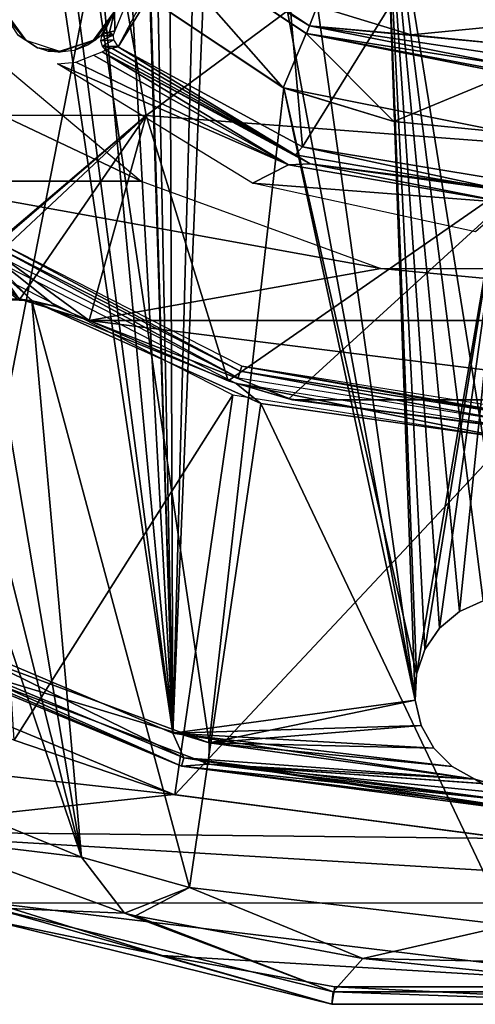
# Model space of a CAD drawing. Header units: millimetres. Extents: x -25 to 25, y -24.8 to 24.8.
# Tile 8 of 32: x -8.3 to -0.6, y -24.8 to -8.1. Entities that reach past the tile are written whole.
import ezdxf

# ---------------------------------------------------------------- set-up
doc = ezdxf.new("R2010")
doc.units = ezdxf.units.MM
doc.header["$LTSCALE"] = 41.718519
for name, color, linetype in [('1', 7, 'CONTINUOUS'), ('10', 7, 'CONTINUOUS'), ('11', 7, 'CONTINUOUS'), ('12', 7, 'CONTINUOUS'), ('16', 7, 'CONTINUOUS'), ('17', 7, 'CONTINUOUS'), ('2', 7, 'CONTINUOUS'), ('20', 7, 'CONTINUOUS'), ('21', 7, 'CONTINUOUS'), ('216', 7, 'CONTINUOUS'), ('219', 7, 'CONTINUOUS'), ('22', 7, 'CONTINUOUS'), ('229', 7, 'CONTINUOUS'), ('230', 7, 'CONTINUOUS'), ('233', 7, 'CONTINUOUS'), ('234', 7, 'CONTINUOUS'), ('235', 7, 'CONTINUOUS'), ('236', 7, 'CONTINUOUS'), ('24', 7, 'CONTINUOUS'), ('268', 7, 'CONTINUOUS'), ('269', 7, 'CONTINUOUS'), ('273', 7, 'CONTINUOUS'), ('274', 7, 'CONTINUOUS'), ('275', 7, 'CONTINUOUS'), ('276', 7, 'CONTINUOUS'), ('4', 7, 'CONTINUOUS'), ('42', 7, 'CONTINUOUS'), ('46', 7, 'CONTINUOUS'), ('54', 7, 'CONTINUOUS'), ('55', 7, 'CONTINUOUS'), ('57', 7, 'CONTINUOUS'), ('59', 7, 'CONTINUOUS'), ('63', 7, 'CONTINUOUS'), ('8', 7, 'CONTINUOUS'), ('82', 7, 'CONTINUOUS'), ('83', 7, 'CONTINUOUS'), ('9', 7, 'CONTINUOUS')]:
    doc.layers.add(name, color=color, linetype=linetype)

msp = doc.modelspace()

# ---------------------------------------------------------------- linework, layer by layer
at = {"layer": '1', "linetype": 'Continuous'}
for points in [[(-4.696, -14.456, 2.5), (-8.409, -20.329, 2.5), (-8.93, -12.3, 2.5), (-4.696, -14.456, 2.5)], [(-5.679, -21.254, 2.5), (-8.409, -20.329, 2.5), (-4.696, -14.456, 2.5), (-5.679, -21.254, 2.5)], [(-0.001, -15.2, 2.5), (-5.679, -21.254, 2.5), (-4.696, -14.456, 2.5), (-0.001, -15.2, 2.5)], [(0.013, -22, 2.5), (-5.679, -21.254, 2.5), (-0.001, -15.2, 2.5), (0.013, -22, 2.5)]]:
    msp.add_3dface(points, dxfattribs=at)
at = {"layer": '10', "linetype": 'Continuous'}
for points in [[(-8.748, -23.099), (-5.895, -23.986), (-8.865, -23.375, 0.3), (-8.748, -23.099)], [(-5.895, -23.986), (-3.013, -24.818, 0.3), (-8.865, -23.375, 0.3), (-5.895, -23.986)], [(-5.895, -23.986), (-2.959, -24.522), (-3.013, -24.818, 0.3), (-5.895, -23.986)], [(-2.959, -24.522), (3.013, -24.818, 0.3), (-3.013, -24.818, 0.3), (-2.959, -24.522)], [(-2.959, -24.522), (2.993, -24.518), (3.013, -24.818, 0.3), (-2.959, -24.522)]]:
    msp.add_3dface(points, dxfattribs=at)
at = {"layer": '11', "linetype": 'Continuous'}
for points in [[(-10.044, -21.979, 3.133), (-8.789, -23.175, 1.98), (-6.532, -23.266, 3.134), (-10.044, -21.979, 3.133)], [(-8.789, -23.175, 1.98), (-2.988, -24.605, 1.98), (-6.532, -23.266, 3.134), (-8.789, -23.175, 1.98)], [(-6.532, -23.266, 3.134), (-2.988, -24.605, 1.98), (-6.348, -23.316, 3.134), (-6.532, -23.266, 3.134)], [(-6.348, -23.316, 3.134), (-2.988, -24.605, 1.98), (-2.486, -24.037, 3.133), (-6.348, -23.316, 3.134)], [(-2.988, -24.605, 1.98), (2.988, -24.605, 1.98), (-2.486, -24.037, 3.133), (-2.988, -24.605, 1.98)], [(-2.486, -24.037, 3.133), (2.988, -24.605, 1.98), (1.445, -24.122, 3.134), (-2.486, -24.037, 3.133)]]:
    msp.add_3dface(points, dxfattribs=at)
at = {"layer": '12', "linetype": 'Continuous'}
for points in [[(-13.442, -4.916, 11.438), (-12.664, -9.697, 10.504), (-7.016, -4.932, 13.771), (-13.442, -4.916, 11.438)], [(-7.016, -4.932, 13.771), (-12.664, -9.697, 10.504), (-6.168, -9.705, 12.752), (-7.016, -4.932, 13.771)], [(-7.016, -4.932, 13.771), (-6.168, -9.705, 12.752), (-0.16, -5.251, 14.545), (-7.016, -4.932, 13.771)], [(-0.16, -5.251, 14.545), (-6.168, -9.705, 12.752), (0.947, -10.244, 13.215), (-0.16, -5.251, 14.545)], [(-6.168, -9.705, 12.752), (-12.664, -9.697, 10.504), (-10.919, -13.747, 9.449), (-6.168, -9.705, 12.752)], [(-10.315, -13.274, 9.957), (-6.168, -9.705, 12.752), (-10.919, -13.747, 9.449), (-10.315, -13.274, 9.957)], [(-9.651, -12.968, 10.371), (-6.168, -9.705, 12.752), (-10.315, -13.274, 9.957), (-9.651, -12.968, 10.371)], [(-8.313, -12.828, 10.899), (-6.168, -9.705, 12.752), (-9.651, -12.968, 10.371), (-8.313, -12.828, 10.899)], [(-7.134, -13.195, 11.062), (-6.168, -9.705, 12.752), (-8.313, -12.828, 10.899), (-7.134, -13.195, 11.062)], [(-4.775, -14.22, 11.062), (-6.168, -9.705, 12.752), (-7.134, -13.195, 11.062), (-4.775, -14.22, 11.062)], [(-6.168, -9.705, 12.752), (-4.775, -14.22, 11.062), (0.947, -10.244, 13.215), (-6.168, -9.705, 12.752)], [(0.947, -10.244, 13.215), (-4.775, -14.22, 11.062), (-3.743, -14.525, 11.062), (0.947, -10.244, 13.215)], [(-0.088, -15, 11.062), (0.947, -10.244, 13.215), (-3.743, -14.525, 11.062), (-0.088, -15, 11.062)], [(-10.044, -21.979, 3.133), (-7.264, -22.318, 4), (-10.559, -20.961, 4), (-10.044, -21.979, 3.133)], [(-10.044, -21.979, 3.133), (-6.532, -23.266, 3.134), (-7.264, -22.318, 4), (-10.044, -21.979, 3.133)], [(-7.264, -22.318, 4), (-6.532, -23.266, 3.134), (-5.428, -22.834, 4), (-7.264, -22.318, 4)], [(-6.532, -23.266, 3.134), (-6.348, -23.316, 3.134), (-5.428, -22.834, 4), (-6.532, -23.266, 3.134)], [(-6.348, -23.316, 3.134), (-2.486, -24.037, 3.133), (-5.428, -22.834, 4), (-6.348, -23.316, 3.134)], [(-5.428, -22.834, 4), (-2.486, -24.037, 3.133), (-0.001, -23.47, 4), (-5.428, -22.834, 4)], [(-2.486, -24.037, 3.133), (1.445, -24.122, 3.134), (-0.001, -23.47, 4), (-2.486, -24.037, 3.133)]]:
    msp.add_3dface(points, dxfattribs=at)
at = {"layer": '16', "linetype": 'Continuous'}
for points in [[(-10.383, -10.826, 9.5), (-12.884, -7.681, 9.5), (-6.253, -10.823, 9.5), (-10.383, -10.826, 9.5)], [(-6.253, -10.823, 9.5), (-12.884, -7.681, 9.5), (-9.571, -8.04, 9.5), (-6.253, -10.823, 9.5)], [(-2.179, -12.309, 9.5), (-10.383, -10.826, 9.5), (-6.253, -10.823, 9.5), (-2.179, -12.309, 9.5)], [(-7.134, -13.195, 9.5), (-10.383, -10.826, 9.5), (-2.179, -12.309, 9.5), (-7.134, -13.195, 9.5)], [(7.134, -13.195, 9.5), (-7.134, -13.195, 9.5), (-2.179, -12.309, 9.5), (7.134, -13.195, 9.5)], [(2.163, -12.311, 9.5), (7.134, -13.195, 9.5), (-2.179, -12.309, 9.5), (2.163, -12.311, 9.5)], [(-7.134, -13.195, 9.5), (7.134, -13.195, 9.5), (3.679, -14.542, 9.5), (-7.134, -13.195, 9.5)], [(-3.679, -14.542, 9.5), (-7.134, -13.195, 9.5), (3.679, -14.542, 9.5), (-3.679, -14.542, 9.5)], [(0, -15, 9.5), (-3.679, -14.542, 9.5), (3.679, -14.542, 9.5), (0, -15, 9.5)]]:
    msp.add_3dface(points, dxfattribs=at)
at = {"layer": '17', "linetype": 'Continuous'}
for points in [[(-7.134, -13.195, 11.062), (-7.134, -13.195, 9.5), (-3.679, -14.542, 9.5), (-7.134, -13.195, 11.062)], [(-4.775, -14.22, 11.062), (-7.134, -13.195, 11.062), (-3.679, -14.542, 9.5), (-4.775, -14.22, 11.062)], [(-3.743, -14.525, 11.062), (-4.775, -14.22, 11.062), (-3.679, -14.542, 9.5), (-3.743, -14.525, 11.062)], [(-0.088, -15, 11.062), (-3.743, -14.525, 11.062), (-3.679, -14.542, 9.5), (-0.088, -15, 11.062)], [(-0.088, -15, 11.062), (-3.679, -14.542, 9.5), (0, -15, 9.5), (-0.088, -15, 11.062)]]:
    msp.add_3dface(points, dxfattribs=at)
at = {"layer": '2', "linetype": 'Continuous'}
for points in [[(-10.998, -19.054), (-8.409, -20.329, 2.5), (-5.696, -21.25), (-10.998, -19.054)], [(-8.409, -20.329, 2.5), (-5.679, -21.254, 2.5), (-5.696, -21.25), (-8.409, -20.329, 2.5)], [(-5.696, -21.25), (-5.679, -21.254, 2.5), (-0.013, -22), (-5.696, -21.25)], [(-5.679, -21.254, 2.5), (0.013, -22, 2.5), (-0.013, -22), (-5.679, -21.254, 2.5)]]:
    msp.add_3dface(points, dxfattribs=at)
at = {"layer": '20', "linetype": 'Continuous'}
for points in [[(-9.622, -12.959, 4), (-7.264, -22.318, 4), (-8.871, -12.817, 4), (-9.622, -12.959, 4)], [(-7.264, -22.318, 4), (-8.108, -12.857, 4), (-8.871, -12.817, 4), (-7.264, -22.318, 4)], [(-7.264, -22.318, 4), (-5.428, -22.834, 4), (-8.108, -12.857, 4), (-7.264, -22.318, 4)], [(-8.108, -12.857, 4), (-5.428, -22.834, 4), (-4.218, -14.603, 4), (-8.108, -12.857, 4)], [(-10.318, -13.275, 4), (-7.264, -22.318, 4), (-9.622, -12.959, 4), (-10.318, -13.275, 4)], [(-10.559, -20.961, 4), (-7.264, -22.318, 4), (-10.318, -13.275, 4), (-10.559, -20.961, 4)], [(-5.428, -22.834, 4), (-0.001, -23.47, 4), (-4.218, -14.603, 4), (-5.428, -22.834, 4)], [(-4.218, -14.603, 4), (-0.001, -23.47, 4), (0, -15.2, 4), (-4.218, -14.603, 4)]]:
    msp.add_3dface(points, dxfattribs=at)
at = {"layer": '21', "linetype": 'Continuous'}
for points in [[(-8.322, -12.827, 4.09), (-8.108, -12.857, 4), (-8.817, -12.135, 3.8), (-8.322, -12.827, 4.09)], [(-8.817, -12.135, 3.8), (-8.108, -12.857, 4), (-4.635, -14.266, 3.8), (-8.817, -12.135, 3.8)], [(-8.108, -12.857, 4), (-4.218, -14.603, 4), (-4.635, -14.266, 3.8), (-8.108, -12.857, 4)], [(-4.635, -14.266, 3.8), (0, -15.2, 4), (0, -15, 3.8), (-4.635, -14.266, 3.8)], [(-4.218, -14.603, 4), (0, -15.2, 4), (-4.635, -14.266, 3.8), (-4.218, -14.603, 4)]]:
    msp.add_3dface(points, dxfattribs=at)
at = {"layer": '216', "linetype": 'Continuous'}
for points in [[(-7.071, -7.071), (-9.37, -18.794), (-9.238, -3.829), (-7.071, -7.071)], [(-5.094, -20.373), (-9.37, -18.794), (-7.071, -7.071), (-5.094, -20.373)], [(-3.829, -9.238), (-5.094, -20.373), (-7.071, -7.071), (-3.829, -9.238)], [(-1.593, -19.647), (-5.094, -20.373), (-3.829, -9.238), (-1.593, -19.647)], [(0, -10), (-1.573, -19.205), (-3.829, -9.238), (0, -10)], [(-1.573, -19.205), (-1.593, -19.647), (-3.829, -9.238), (-1.573, -19.205)], [(-1.432, -18.786), (-1.573, -19.205), (0, -10), (-1.432, -18.786)], [(-1.182, -18.422), (-1.432, -18.786), (0, -10), (-1.182, -18.422)], [(-0.843, -18.14), (-1.182, -18.422), (0, -10), (-0.843, -18.14)], [(-0.439, -17.961), (-0.843, -18.14), (0, -10), (-0.439, -17.961)], [(-1.492, -20.078), (-5.094, -20.373), (-1.593, -19.647), (-1.492, -20.078)], [(-1.277, -20.463), (-5.094, -20.373), (-1.492, -20.078), (-1.277, -20.463)], [(-0.965, -20.777), (-5.094, -20.373), (-1.277, -20.463), (-0.965, -20.777)], [(-0.578, -20.992), (-5.094, -20.373), (-0.965, -20.777), (-0.578, -20.992)]]:
    msp.add_3dface(points, dxfattribs=at)
at = {"layer": '219', "linetype": 'Continuous'}
for points in [[(-5.715, -20.207, 2.3), (-5.862, 20.165, 2.3), (-6.281, 7.764, 2.3), (-5.715, -20.207, 2.3)], [(-5.862, 20.165, 2.3), (-5.715, -20.207, 2.3), (-5.155, 0.583, 2.3), (-5.862, 20.165, 2.3)], [(-5.715, -20.207, 2.3), (-6.281, 7.764, 2.3), (-6.33, 0.377, 2.3), (-5.715, -20.207, 2.3)], [(-5.155, 0.583, 2.3), (-5.715, -20.207, 2.3), (-4.944, -1.573, 2.3), (-5.155, 0.583, 2.3)], [(-6.332, -0.383, 2.3), (-5.715, -20.207, 2.3), (-6.33, 0.377, 2.3), (-6.332, -0.383, 2.3)], [(-10.5, -18.186, 2.3), (-5.715, -20.207, 2.3), (-8.67, -0.377, 2.3), (-10.5, -18.186, 2.3)], [(-8.67, -0.377, 2.3), (-5.715, -20.207, 2.3), (-8.227, -0.992, 2.3), (-8.67, -0.377, 2.3)], [(-6.777, -0.994, 2.3), (-5.715, -20.207, 2.3), (-6.332, -0.383, 2.3), (-6.777, -0.994, 2.3)], [(-8.227, -0.992, 2.3), (-5.715, -20.207, 2.3), (-7.5, -1.23, 2.3), (-8.227, -0.992, 2.3)], [(-7.5, -1.23, 2.3), (-5.715, -20.207, 2.3), (-6.777, -0.994, 2.3), (-7.5, -1.23, 2.3)], [(-5.715, -20.207, 2.3), (-1.593, -19.649, 2.3), (-4.944, -1.573, 2.3), (-5.715, -20.207, 2.3)], [(-4.944, -1.573, 2.3), (-1.593, -19.649, 2.3), (-3.872, -3.453, 2.3), (-4.944, -1.573, 2.3)], [(-3.872, -3.453, 2.3), (-1.593, -19.649, 2.3), (-2.127, -4.732, 2.3), (-3.872, -3.453, 2.3)], [(-0.439, -17.961, 2.3), (0, -17.9, 2.3), (-2.127, -4.732, 2.3), (-0.439, -17.961, 2.3)], [(0, -17.9, 2.3), (0, -5.188, 2.3), (-2.127, -4.732, 2.3), (0, -17.9, 2.3)], [(-0.843, -18.14, 2.3), (-0.439, -17.961, 2.3), (-2.127, -4.732, 2.3), (-0.843, -18.14, 2.3)], [(-1.183, -18.423, 2.3), (-0.843, -18.14, 2.3), (-2.127, -4.732, 2.3), (-1.183, -18.423, 2.3)], [(-1.432, -18.787, 2.3), (-1.183, -18.423, 2.3), (-2.127, -4.732, 2.3), (-1.432, -18.787, 2.3)], [(-1.573, -19.207, 2.3), (-1.432, -18.787, 2.3), (-2.127, -4.732, 2.3), (-1.573, -19.207, 2.3)], [(-1.593, -19.649, 2.3), (-1.573, -19.207, 2.3), (-2.127, -4.732, 2.3), (-1.593, -19.649, 2.3)], [(-1.492, -20.078, 2.3), (-1.593, -19.649, 2.3), (-5.715, -20.207, 2.3), (-1.492, -20.078, 2.3)], [(-1.277, -20.464, 2.3), (-1.492, -20.078, 2.3), (-5.715, -20.207, 2.3), (-1.277, -20.464, 2.3)], [(-0.965, -20.776, 2.3), (-1.277, -20.464, 2.3), (-5.715, -20.207, 2.3), (-0.965, -20.776, 2.3)], [(-0.578, -20.992, 2.3), (-0.965, -20.776, 2.3), (-5.715, -20.207, 2.3), (-0.578, -20.992, 2.3)]]:
    msp.add_3dface(points, dxfattribs=at)
at = {"layer": '22', "linetype": 'Continuous'}
for points in [[(-8.313, -12.828, 10.899), (-9.651, -12.968, 10.371), (-8.365, -12.823, 9.353), (-8.313, -12.828, 10.899)], [(-8.871, -12.817, 4), (-8.108, -12.857, 4), (-8.322, -12.827, 4.09), (-8.871, -12.817, 4)], [(-8.305, -12.829, 9.383), (-8.313, -12.828, 10.899), (-8.365, -12.823, 9.353), (-8.305, -12.829, 9.383)], [(-7.134, -13.195, 11.062), (-8.313, -12.828, 10.899), (-7.134, -13.195, 9.5), (-7.134, -13.195, 11.062)], [(-7.134, -13.195, 9.5), (-8.313, -12.828, 10.899), (-7.697, -12.957, 9.494), (-7.134, -13.195, 9.5)], [(-7.697, -12.957, 9.494), (-8.313, -12.828, 10.899), (-8.099, -12.859, 9.448), (-7.697, -12.957, 9.494)], [(-8.099, -12.859, 9.448), (-8.313, -12.828, 10.899), (-8.305, -12.829, 9.383), (-8.099, -12.859, 9.448)]]:
    msp.add_3dface(points, dxfattribs=at)
at = {"layer": '229', "linetype": 'Continuous'}
for points in [[(-5.527, -20.626, 2.154), (-10.5, -18.186, 2.3), (-10.677, -18.493, 2.154), (-5.527, -20.626, 2.154)], [(-5.715, -20.207, 2.3), (-10.5, -18.186, 2.3), (-5.527, -20.626, 2.154), (-5.715, -20.207, 2.3)], [(-0.578, -20.992, 2.3), (-5.715, -20.207, 2.3), (-5.527, -20.626, 2.154), (-0.578, -20.992, 2.3)], [(0, -21.354, 2.154), (-0.578, -20.992, 2.3), (-5.527, -20.626, 2.154), (0, -21.354, 2.154)], [(-0.578, -20.992, 2.3), (0, -21.354, 2.154), (-0.294, -21.073, 2.294), (-0.578, -20.992, 2.3)]]:
    msp.add_3dface(points, dxfattribs=at)
at = {"layer": '230', "linetype": 'Continuous'}
for points in [[(-0.439, -17.961), (-0.439, -17.961, 2.3), (-0.843, -18.14, 2.3), (-0.439, -17.961)], [(-0.843, -18.14), (-0.439, -17.961), (-0.843, -18.14, 2.3), (-0.843, -18.14)], [(-1.182, -18.422), (-0.843, -18.14, 2.3), (-1.183, -18.423, 2.3), (-1.182, -18.422)], [(-1.182, -18.422), (-0.843, -18.14), (-0.843, -18.14, 2.3), (-1.182, -18.422)], [(-1.432, -18.786), (-1.182, -18.422), (-1.183, -18.423, 2.3), (-1.432, -18.786)], [(-1.432, -18.786), (-1.183, -18.423, 2.3), (-1.432, -18.787, 2.3), (-1.432, -18.786)], [(-1.573, -19.205), (-1.432, -18.786), (-1.432, -18.787, 2.3), (-1.573, -19.205)], [(-1.573, -19.205), (-1.432, -18.787, 2.3), (-1.573, -19.207, 2.3), (-1.573, -19.205)], [(-1.593, -19.647), (-1.573, -19.205), (-1.573, -19.207, 2.3), (-1.593, -19.647)], [(-1.593, -19.647), (-1.573, -19.207, 2.3), (-1.593, -19.649, 2.3), (-1.593, -19.647)], [(-1.492, -20.078), (-1.593, -19.647), (-1.593, -19.649, 2.3), (-1.492, -20.078)], [(-1.492, -20.078), (-1.593, -19.649, 2.3), (-1.492, -20.078, 2.3), (-1.492, -20.078)], [(-1.277, -20.463), (-1.492, -20.078), (-1.492, -20.078, 2.3), (-1.277, -20.463)], [(-1.277, -20.463), (-1.492, -20.078, 2.3), (-1.277, -20.464, 2.3), (-1.277, -20.463)], [(-0.965, -20.777), (-1.277, -20.463), (-0.965, -20.776, 2.3), (-0.965, -20.777)], [(-1.277, -20.463), (-1.277, -20.464, 2.3), (-0.965, -20.776, 2.3), (-1.277, -20.463)], [(-0.965, -20.777), (-0.965, -20.776, 2.3), (-0.578, -20.992, 2.3), (-0.965, -20.777)], [(-0.578, -20.992), (-0.965, -20.777), (-0.578, -20.992, 2.3), (-0.578, -20.992)], [(-0.578, -20.992), (-0.294, -21.073, 2.294), (-0.294, -21.073, 0.006), (-0.578, -20.992)], [(-0.578, -20.992), (-0.578, -20.992, 2.3), (-0.294, -21.073, 2.294), (-0.578, -20.992)]]:
    msp.add_3dface(points, dxfattribs=at)
at = {"layer": '233', "linetype": 'Continuous'}
for points in [[(-9.37, -18.794), (-5.094, -20.373), (-9.911, -18.914, 0.146), (-9.37, -18.794)], [(-9.911, -18.914, 0.146), (-5.094, -20.373), (-5.103, -20.735, 0.146), (-9.911, -18.914, 0.146)], [(-5.094, -20.373), (-0.578, -20.992), (-5.103, -20.735, 0.146), (-5.094, -20.373)], [(-0.578, -20.992), (-0.294, -21.073, 0.006), (-5.103, -20.735, 0.146), (-0.578, -20.992)], [(-0.294, -21.073, 0.006), (0, -21.1, 0.01), (-5.103, -20.735, 0.146), (-0.294, -21.073, 0.006)], [(-5.103, -20.735, 0.146), (0, -21.1, 0.01), (0, -21.237, 0.06), (-5.103, -20.735, 0.146)], [(0, -21.354, 0.146), (-5.103, -20.735, 0.146), (0, -21.237, 0.06), (0, -21.354, 0.146)]]:
    msp.add_3dface(points, dxfattribs=at)
at = {"layer": '234', "linetype": 'Continuous'}
for points in [[(-10.75, -18.62, 0.5), (-9.911, -18.914, 0.146), (-5.565, -20.767, 0.5), (-10.75, -18.62, 0.5)], [(-9.911, -18.914, 0.146), (-5.103, -20.735, 0.146), (-5.565, -20.767, 0.5), (-9.911, -18.914, 0.146)], [(-5.103, -20.735, 0.146), (0, -21.354, 0.146), (-5.565, -20.767, 0.5), (-5.103, -20.735, 0.146)], [(-5.565, -20.767, 0.5), (0, -21.354, 0.146), (0, -21.462, 0.309), (-5.565, -20.767, 0.5)], [(0, -21.5, 0.5), (-5.565, -20.767, 0.5), (0, -21.462, 0.309), (0, -21.5, 0.5)]]:
    msp.add_3dface(points, dxfattribs=at)
at = {"layer": '235', "linetype": 'Continuous'}
for points in [[(-10.75, -18.62, 0.5), (-5.565, -20.767, 0.5), (-10.75, -18.62, 1.8), (-10.75, -18.62, 0.5)], [(-10.75, -18.62, 1.8), (-5.565, -20.767, 0.5), (-5.565, -20.767, 1.8), (-10.75, -18.62, 1.8)], [(-5.565, -20.767, 0.5), (0, -21.5, 0.5), (-5.565, -20.767, 1.8), (-5.565, -20.767, 0.5)], [(0, -21.5, 0.5), (0, -21.5, 1.8), (-5.565, -20.767, 1.8), (0, -21.5, 0.5)]]:
    msp.add_3dface(points, dxfattribs=at)
at = {"layer": '236', "linetype": 'Continuous'}
for points in [[(-10.677, -18.493, 2.154), (-10.75, -18.62, 1.8), (-5.565, -20.767, 1.8), (-10.677, -18.493, 2.154)], [(-5.527, -20.626, 2.154), (-10.677, -18.493, 2.154), (-5.565, -20.767, 1.8), (-5.527, -20.626, 2.154)], [(0, -21.5, 1.8), (-5.527, -20.626, 2.154), (-5.565, -20.767, 1.8), (0, -21.5, 1.8)], [(-5.527, -20.626, 2.154), (0, -21.5, 1.8), (0, -21.462, 1.991), (-5.527, -20.626, 2.154)], [(0, -21.354, 2.154), (-5.527, -20.626, 2.154), (0, -21.462, 1.991), (0, -21.354, 2.154)]]:
    msp.add_3dface(points, dxfattribs=at)
at = {"layer": '24', "linetype": 'Continuous'}
for points in [[(-8.305, -12.829, 9.383), (-11.404, -10.349, 9.1), (-11.688, -9.846, 9.383), (-8.305, -12.829, 9.383)], [(-10.383, -10.826, 9.5), (-8.305, -12.829, 9.383), (-11.688, -9.846, 9.383), (-10.383, -10.826, 9.5)], [(-8.305, -12.829, 9.383), (-8.365, -12.823, 9.353), (-11.404, -10.349, 9.1), (-8.305, -12.829, 9.383)], [(-10.383, -10.826, 9.5), (-7.134, -13.195, 9.5), (-7.697, -12.957, 9.494), (-10.383, -10.826, 9.5)], [(-10.383, -10.826, 9.5), (-8.099, -12.859, 9.448), (-8.305, -12.829, 9.383), (-10.383, -10.826, 9.5)], [(-10.383, -10.826, 9.5), (-7.697, -12.957, 9.494), (-8.099, -12.859, 9.448), (-10.383, -10.826, 9.5)]]:
    msp.add_3dface(points, dxfattribs=at)
at = {"layer": '268', "linetype": 'Continuous'}
for points in [[(-1.663, -8.336, -12.7), (-3.262, -7.849, -12.7), (3.255, -7.852, -12.7), (-1.663, -8.336, -12.7)], [(0, -8.5, -12.7), (-1.663, -8.336, -12.7), (3.255, -7.852, -12.7), (0, -8.5, -12.7)]]:
    msp.add_3dface(points, dxfattribs=at)
at = {"layer": '269', "linetype": 'Continuous'}
for points in [[(-6.26, -6.26, -12.554), (-3.262, -7.849, -12.7), (-3.388, -8.18, -12.554), (-6.26, -6.26, -12.554)], [(-3.262, -7.849, -12.7), (-1.663, -8.336, -12.7), (-3.388, -8.18, -12.554), (-3.262, -7.849, -12.7)], [(0, -8.854, -12.554), (-3.388, -8.18, -12.554), (0, -8.691, -12.662), (0, -8.854, -12.554)], [(-1.663, -8.336, -12.7), (0, -8.5, -12.7), (-3.388, -8.18, -12.554), (-1.663, -8.336, -12.7)], [(-3.388, -8.18, -12.554), (0, -8.5, -12.7), (0, -8.691, -12.662), (-3.388, -8.18, -12.554)]]:
    msp.add_3dface(points, dxfattribs=at)
at = {"layer": '273', "linetype": 'Continuous'}
for points in [[(-3.447, -8.314, -2), (-6.365, -6.363, -2), (-6.364, -6.364, -12.2), (-3.447, -8.314, -2)], [(-3.444, -8.315, -12.2), (-3.447, -8.314, -2), (-6.364, -6.364, -12.2), (-3.444, -8.315, -12.2)], [(0, -9, -12.2), (-3.447, -8.314, -2), (-3.444, -8.315, -12.2), (0, -9, -12.2)], [(0, -9, -12.2), (0, -9, -2), (-3.447, -8.314, -2), (0, -9, -12.2)]]:
    msp.add_3dface(points, dxfattribs=at)
at = {"layer": '274', "linetype": 'Continuous'}
for points in [[(-6.26, -6.26, -12.554), (-3.388, -8.18, -12.554), (-6.364, -6.364, -12.2), (-6.26, -6.26, -12.554)], [(-3.388, -8.18, -12.554), (-3.444, -8.315, -12.2), (-6.364, -6.364, -12.2), (-3.388, -8.18, -12.554)], [(-3.388, -8.18, -12.554), (0, -8.854, -12.554), (-3.444, -8.315, -12.2), (-3.388, -8.18, -12.554)], [(0, -8.854, -12.554), (0, -8.962, -12.391), (-3.444, -8.315, -12.2), (0, -8.854, -12.554)], [(0, -8.962, -12.391), (0, -9, -12.2), (-3.444, -8.315, -12.2), (0, -8.962, -12.391)]]:
    msp.add_3dface(points, dxfattribs=at)
at = {"layer": '275', "linetype": 'Continuous'}
for points in [[(-7.076, -7.066, -2), (-6.365, -6.363, -2), (-3.837, -9.235, -2), (-7.076, -7.066, -2)], [(-6.365, -6.363, -2), (-3.447, -8.314, -2), (-3.837, -9.235, -2), (-6.365, -6.363, -2)], [(-3.837, -9.235, -2), (-3.447, -8.314, -2), (-1.956, -9.807, -2), (-3.837, -9.235, -2)], [(-3.447, -8.314, -2), (0, -9, -2), (-1.956, -9.807, -2), (-3.447, -8.314, -2)], [(-1.956, -9.807, -2), (0, -9, -2), (0, -10, -2), (-1.956, -9.807, -2)]]:
    msp.add_3dface(points, dxfattribs=at)
at = {"layer": '276', "linetype": 'Continuous'}
for points in [[(-7.071, -7.071), (-7.076, -7.066, -2), (-3.837, -9.235, -2), (-7.071, -7.071)], [(-3.829, -9.238), (-7.071, -7.071), (-3.837, -9.235, -2), (-3.829, -9.238)], [(-3.829, -9.238), (-3.837, -9.235, -2), (-1.956, -9.807, -2), (-3.829, -9.238)], [(0, -10), (-3.829, -9.238), (0, -10, -2), (0, -10)], [(-3.829, -9.238), (-1.956, -9.807, -2), (0, -10, -2), (-3.829, -9.238)]]:
    msp.add_3dface(points, dxfattribs=at)
at = {"layer": '4', "linetype": 'Continuous'}
for points in [[(-10.998, -19.054), (-5.696, -21.25), (-14.035, -20.325), (-10.998, -19.054)], [(-14.035, -20.325), (-5.696, -21.25), (-11.475, -21.873), (-14.035, -20.325)], [(-5.696, -21.25), (-0.013, -22), (-11.475, -21.873), (-5.696, -21.25)], [(-8.748, -23.099), (-11.475, -21.873), (8.765, -23.092), (-8.748, -23.099)], [(-11.475, -21.873), (-0.013, -22), (8.765, -23.092), (-11.475, -21.873)], [(2.993, -24.518), (-8.748, -23.099), (8.765, -23.092), (2.993, -24.518)], [(-5.895, -23.986), (-8.748, -23.099), (2.993, -24.518), (-5.895, -23.986)], [(-2.959, -24.522), (-5.895, -23.986), (2.993, -24.518), (-2.959, -24.522)]]:
    msp.add_3dface(points, dxfattribs=at)
at = {"layer": '42', "linetype": 'Continuous'}
for points in [[(-6.723, -8.419, 7.434), (-6.934, -8.435, 2.495), (-6.726, -8.34, 7.374), (-6.723, -8.419, 7.434)], [(-6.726, -8.34, 7.374), (-6.934, -8.435, 2.495), (-6.919, -8.359, 2.493), (-6.726, -8.34, 7.374)], [(-6.884, -8.303, 2.491), (-6.726, -8.34, 7.374), (-6.919, -8.359, 2.493), (-6.884, -8.303, 2.491)], [(-6.791, -8.288, 4.872), (-6.726, -8.34, 7.374), (-6.884, -8.303, 2.491), (-6.791, -8.288, 4.872)], [(-6.699, -8.268, 7.3), (-6.726, -8.34, 7.374), (-6.791, -8.288, 4.872), (-6.699, -8.268, 7.3)], [(-6.911, -8.528, 2.495), (-6.934, -8.435, 2.495), (-6.723, -8.419, 7.434), (-6.911, -8.528, 2.495)], [(-6.649, -8.535, 7.477), (-6.911, -8.528, 2.495), (-6.723, -8.419, 7.434), (-6.649, -8.535, 7.477)], [(-6.752, -8.565, 4.981), (-6.911, -8.528, 2.495), (-6.649, -8.535, 7.477), (-6.752, -8.565, 4.981)], [(-6.859, -8.591, 2.493), (-6.911, -8.528, 2.495), (-6.752, -8.565, 4.981), (-6.859, -8.591, 2.493)]]:
    msp.add_3dface(points, dxfattribs=at)
at = {"layer": '46', "linetype": 'Continuous'}
for points in [[(-7.062, -8.684, 2.3), (-6.913, -8.626, 2.356), (-3.747, -10.547, 2.3), (-7.062, -8.684, 2.3)], [(-6.859, -8.591, 2.493), (-3.634, -10.375, 2.493), (-6.913, -8.626, 2.356), (-6.859, -8.591, 2.493)], [(-6.913, -8.626, 2.356), (-3.634, -10.375, 2.493), (-3.377, -10.526, 2.356), (-6.913, -8.626, 2.356)], [(-6.913, -8.626, 2.356), (-3.377, -10.526, 2.356), (-3.747, -10.547, 2.3), (-6.913, -8.626, 2.356)], [(-3.634, -10.375, 2.493), (0, -10.993, 2.493), (-3.377, -10.526, 2.356), (-3.634, -10.375, 2.493)], [(-3.747, -10.547, 2.3), (-3.377, -10.526, 2.356), (0, -11.193, 2.3), (-3.747, -10.547, 2.3)], [(-3.377, -10.526, 2.356), (0, -10.993, 2.493), (0.606, -11.038, 2.356), (-3.377, -10.526, 2.356)], [(-3.377, -10.526, 2.356), (0.606, -11.038, 2.356), (0, -11.193, 2.3), (-3.377, -10.526, 2.356)]]:
    msp.add_3dface(points, dxfattribs=at)
at = {"layer": '54', "linetype": 'Continuous'}
for points in [[(-6.699, -8.268, 7.3), (-6.706, -7.939, 1.487), (-6.52, -7.825, 7.358), (-6.699, -8.268, 7.3)], [(-7.061, -8.429, 1.487), (-6.706, -7.939, 1.487), (-7.033, -8.429, 2.147), (-7.061, -8.429, 1.487)], [(-7.033, -8.429, 2.147), (-6.706, -7.939, 1.487), (-6.933, -8.346, 2.278), (-7.033, -8.429, 2.147)], [(-6.706, -7.939, 1.487), (-6.884, -8.303, 2.491), (-6.933, -8.346, 2.278), (-6.706, -7.939, 1.487)], [(-6.791, -8.288, 4.872), (-6.884, -8.303, 2.491), (-6.706, -7.939, 1.487), (-6.791, -8.288, 4.872)], [(-6.699, -8.268, 7.3), (-6.791, -8.288, 4.872), (-6.706, -7.939, 1.487), (-6.699, -8.268, 7.3)], [(-7.637, -8.632, 2.105), (-7.061, -8.429, 1.487), (-7.39, -8.6, 2.105), (-7.637, -8.632, 2.105)], [(-7.637, -8.632, 2.105), (-7.637, -8.615, 1.487), (-7.061, -8.429, 1.487), (-7.637, -8.632, 2.105)], [(-7.39, -8.6, 2.105), (-7.061, -8.429, 1.487), (-7.158, -8.509, 2.105), (-7.39, -8.6, 2.105)], [(-7.158, -8.509, 2.105), (-7.061, -8.429, 1.487), (-7.033, -8.429, 2.147), (-7.158, -8.509, 2.105)]]:
    msp.add_3dface(points, dxfattribs=at)
at = {"layer": '55', "linetype": 'Continuous'}
for points in [[(-8.568, -7.939, 1.487), (-8.212, -8.429, 1.487), (-8.559, -8.015, 2.166), (-8.568, -7.939, 1.487)], [(-8.559, -8.015, 2.166), (-8.212, -8.429, 1.487), (-8.342, -8.342, 2.211), (-8.559, -8.015, 2.166)], [(-8.342, -8.342, 2.211), (-8.212, -8.429, 1.487), (-8.015, -8.559, 2.166), (-8.342, -8.342, 2.211)], [(-8.212, -8.429, 1.487), (-7.637, -8.615, 1.487), (-8.015, -8.559, 2.166), (-8.212, -8.429, 1.487)], [(-8.015, -8.559, 2.166), (-7.637, -8.615, 1.487), (-7.84, -8.611, 2.123), (-8.015, -8.559, 2.166)], [(-7.84, -8.611, 2.123), (-7.637, -8.615, 1.487), (-7.669, -8.631, 2.105), (-7.84, -8.611, 2.123)], [(-7.669, -8.631, 2.105), (-7.637, -8.615, 1.487), (-7.653, -8.632, 2.105), (-7.669, -8.631, 2.105)], [(-7.653, -8.632, 2.105), (-7.637, -8.615, 1.487), (-7.637, -8.632, 2.105), (-7.653, -8.632, 2.105)]]:
    msp.add_3dface(points, dxfattribs=at)
at = {"layer": '57', "linetype": 'Continuous'}
for points in [[(-8.687, -11.957, 9.205), (-4.567, -14.056, 9.205), (-8.634, -11.884, 9.414), (-8.687, -11.957, 9.205)], [(-8.634, -11.884, 9.414), (-4.567, -14.056, 9.205), (-4.539, -13.971, 9.414), (-8.634, -11.884, 9.414)], [(-4.567, -14.056, 9.205), (0, -14.779, 9.205), (-4.539, -13.971, 9.414), (-4.567, -14.056, 9.205)], [(0, -14.755, 9.318), (0, -14.69, 9.414), (-4.539, -13.971, 9.414), (0, -14.755, 9.318)], [(0, -14.779, 9.205), (0, -14.755, 9.318), (-4.539, -13.971, 9.414), (0, -14.779, 9.205)]]:
    msp.add_3dface(points, dxfattribs=at)
at = {"layer": '59', "linetype": 'Continuous'}
for points in [[(-8.756, -12.051, 2.503), (-4.603, -14.167, 2.503), (-8.687, -11.957, 9.205), (-8.756, -12.051, 2.503)], [(-8.687, -11.957, 9.205), (-4.603, -14.167, 2.503), (-4.567, -14.056, 9.205), (-8.687, -11.957, 9.205)], [(-4.603, -14.167, 2.503), (0, -14.896, 2.503), (-4.567, -14.056, 9.205), (-4.603, -14.167, 2.503)], [(0, -14.896, 2.503), (0, -14.779, 9.205), (-4.567, -14.056, 9.205), (0, -14.896, 2.503)]]:
    msp.add_3dface(points, dxfattribs=at)
at = {"layer": '63', "linetype": 'Continuous'}
for points in [[(-4.031, -4.297, 7.963), (-6.644, -8.539, 7.477), (-6.351, -7.99, 7.54), (-4.031, -4.297, 7.963)], [(-3.512, -10.238, 7.35), (-6.644, -8.539, 7.477), (-4.031, -4.297, 7.963), (-3.512, -10.238, 7.35)], [(-3.512, -10.238, 7.35), (-4.031, -4.297, 7.963), (0, -4.581, 7.963), (-3.512, -10.238, 7.35)], [(0.003, -10.825, 7.307), (-3.512, -10.238, 7.35), (0, -4.581, 7.963), (0.003, -10.825, 7.307)]]:
    msp.add_3dface(points, dxfattribs=at)
at = {"layer": '8', "linetype": 'Continuous'}
for points in [[(-8.865, -23.375, 0.688), (-3.013, -24.818, 0.688), (-8.789, -23.175, 1.98), (-8.865, -23.375, 0.688)], [(-8.789, -23.175, 1.98), (-3.013, -24.818, 0.688), (-2.988, -24.605, 1.98), (-8.789, -23.175, 1.98)], [(-3.013, -24.818, 0.688), (3.013, -24.818, 0.688), (-2.988, -24.605, 1.98), (-3.013, -24.818, 0.688)], [(-2.988, -24.605, 1.98), (3.013, -24.818, 0.688), (2.988, -24.605, 1.98), (-2.988, -24.605, 1.98)]]:
    msp.add_3dface(points, dxfattribs=at)
at = {"layer": '82', "linetype": 'Continuous'}
for points in [[(-6.644, -8.539, 7.477), (-6.752, -8.565, 4.981), (-6.649, -8.535, 7.477), (-6.644, -8.539, 7.477)], [(-6.859, -8.591, 2.493), (-6.752, -8.565, 4.981), (-3.634, -10.375, 2.493), (-6.859, -8.591, 2.493)], [(-6.644, -8.539, 7.477), (-3.634, -10.375, 2.493), (-6.752, -8.565, 4.981), (-6.644, -8.539, 7.477)], [(-6.644, -8.539, 7.477), (-3.512, -10.238, 7.35), (-3.634, -10.375, 2.493), (-6.644, -8.539, 7.477)], [(-3.634, -10.375, 2.493), (-3.512, -10.238, 7.35), (0, -10.993, 2.493), (-3.634, -10.375, 2.493)], [(-3.512, -10.238, 7.35), (0.003, -10.825, 7.307), (0, -10.993, 2.493), (-3.512, -10.238, 7.35)]]:
    msp.add_3dface(points, dxfattribs=at)
at = {"layer": '83', "linetype": 'Continuous'}
for points in [[(-7.062, -8.684, 2.3), (-3.747, -10.547, 2.3), (-7.359, -8.799, 2.3), (-7.062, -8.684, 2.3)], [(-7.359, -8.799, 2.3), (-3.747, -10.547, 2.3), (-7.675, -8.831, 2.3), (-7.359, -8.799, 2.3)], [(-7.675, -8.831, 2.3), (-3.747, -10.547, 2.3), (-4.359, -10.858, 2.3), (-7.675, -8.831, 2.3)], [(-3.747, -10.547, 2.3), (0, -11.193, 2.3), (-4.359, -10.858, 2.3), (-3.747, -10.547, 2.3)], [(-4.359, -10.858, 2.3), (0, -11.193, 2.3), (-0.567, -11.686, 2.3), (-4.359, -10.858, 2.3)]]:
    msp.add_3dface(points, dxfattribs=at)
at = {"layer": '9', "linetype": 'Continuous'}
for points in [[(-3.013, -24.818, 0.3), (-8.865, -23.375, 0.688), (-8.865, -23.375, 0.3), (-3.013, -24.818, 0.3)], [(-3.013, -24.818, 0.688), (-8.865, -23.375, 0.688), (-3.013, -24.818, 0.3), (-3.013, -24.818, 0.688)], [(3.013, -24.818, 0.3), (-3.013, -24.818, 0.688), (-3.013, -24.818, 0.3), (3.013, -24.818, 0.3)], [(3.013, -24.818, 0.688), (-3.013, -24.818, 0.688), (3.013, -24.818, 0.3), (3.013, -24.818, 0.688)]]:
    msp.add_3dface(points, dxfattribs=at)

doc.saveas('drawing.dxf')
